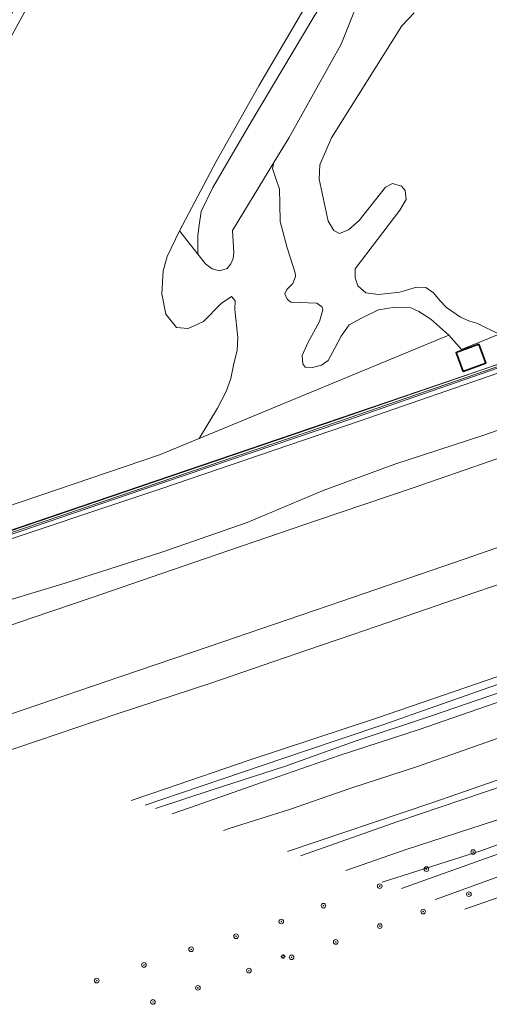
# Model space of a CAD drawing. Extents: x 152761 to 155748, y 459947 to 462743.
# Tile 46 of 256: x 153806 to 153887, y 460088 to 460258. Entities that reach past the tile are written whole.
import ezdxf

# ---------------------------------------------------------------- set-up
doc = ezdxf.new("R2010")
doc.units = 0
doc.header["$LTSCALE"] = 0.75
doc.layers.get('0').update_dxf_attribs({"linetype": 'CONTINUOUS'})
for name, color, linetype, lineweight in [('B-RO-GR-BEPLANTING_CULTUUR_BOSPLANTSOEN-GV', 251, 'CONTINUOUS', 18), ('B-RO-GR-BOOM-S', 96, 'CONTINUOUS', 25), ('B-RO-GR-BOS_GEMENGD-GV', 251, 'CONTINUOUS', 13), ('B-RO-GR-BOS_LOOF-GV', 251, 'CONTINUOUS', 13), ('B-RO-GR-GRAS-GV', 251, 'CONTINUOUS', 13), ('B-RO-GR-GROENVOORZIENING-GV', 251, 'CONTINUOUS', 18), ('B-RO-GR-STRUIK-GV', 251, 'CONTINUOUS', 13), ('B-RO-IE-TERREINAFSCHEIDING_KUNSTMATIG_HEKWERK-G', 251, 'IE-TERREINAFSCHEIDING-KUNSTMATIG', 18), ('B-RO-IE-TERREINAFSCHEIDING_KUNSTMATIG_MUUR-GV', 251, 'CONTINUOUS', 18), ('B-RO-KL-ET_LS_OV_LICHTMAST-S', 251, 'CONTINUOUS', 25), ('B-RO-KW-KUNSTWERK_GELUIDSWERING_SCHERM-G', 251, 'CONTINUOUS', 18), ('B-RO-OG-BEBOUWING-GV', 6, 'CONTINUOUS', 35), ('B-RO-OG-TERREIN_CULTUURSCHEIDING-GV', 251, 'CONTINUOUS', 18), ('B-RO-VH-VERHARDING_ASFALT-GV', 251, 'CONTINUOUS', 18), ('B-RO-VH-VERHARDING_GESLOTEN-GV', 251, 'CONTINUOUS', 18)]:
    doc.layers.add(name, color=color, linetype=linetype, lineweight=lineweight)
doc.linetypes.add('IE-TERREINAFSCHEIDING-KUNSTMATIG', pattern='A,4,[82,NLCS.SHX,S=0.75,R=90,X=0,Y=0],4,-2', length=10)

# ---------------------------------------------------------------- blocks, each defined once
blk = doc.blocks.new('SKL-ET_OV_LICHTMAST-SO')
at = {"color": 0, "linetype": 'ByBlock', "lineweight": 18}
for points in [[(-1.25, 0), (-2, 0)], [(-1.41, 1.41), (-0.88, 0.88)], [(0, 2), (0, 1.25)], [(0.88, 0.88), (1.41, 1.41)], [(2, 0), (1.25, 0)], [(-1.41, -1.41), (-0.88, -0.88)], [(0, -1.25), (0, -2)], [(0.88, -0.88), (1.41, -1.41)]]:
    blk.add_lwpolyline(points, dxfattribs=at)
blk.add_circle((0, 0), 1, dxfattribs=at)
blk = doc.blocks.new('SGR-BOOM_01-SO')
at = {"linetype": 'ByBlock', "lineweight": 18}
h = blk.add_hatch(color=0, dxfattribs=at)
h.dxf.hatch_style = 1
edge = h.paths.add_edge_path()
edge.add_arc((0, 0), 0.25, 0, 360)
at = {"color": 0, "linetype": 'ByBlock', "lineweight": 18}
for radius in [2, 0.25]:
    blk.add_circle((0, 0), radius, dxfattribs=at)

msp = doc.modelspace()

# ---------------------------------------------------------------- linework, layer by layer
at = {"layer": 'B-RO-GR-BEPLANTING_CULTUUR_BOSPLANTSOEN-GV', "flags": 128}
msp.add_lwpolyline([(153892.991, 460101.586), (153896.193, 460102.813), (153910.962, 460107.956), (153920.951, 460110.64), (153921.076, 460110.674), (153922.301, 460112.317), (153923.006, 460113.664), (153922.547, 460115.414), (153921.676, 460118.42), (153883.025, 460104.835)], dxfattribs=at)
at = {"layer": 'B-RO-GR-BOS_GEMENGD-GV', "flags": 128}
for points in [[(153874.298, 460268.619), (153864.333, 460275.36), (153854.526, 460258.383), (153847.602, 460246.544), (153840.224, 460233.567), (153833.905, 460221.639), (153837.103, 460217.578), (153837.099, 460220.785), (153837.317, 460222.6), (153837.682, 460224.954), (153839.688, 460229.076), (153846, 460239.946), (153857.206, 460258.741), (153864.45, 460270.005), (153865.038, 460270.349), (153865.626, 460270.521), (153873.712, 460267.101)], [(153873.712, 460267.101), (153865.626, 460270.521), (153865.038, 460270.349), (153864.45, 460270.005), (153857.206, 460258.741), (153846, 460239.946), (153839.688, 460229.076), (153837.682, 460224.954), (153837.317, 460222.6), (153837.099, 460220.785), (153837.103, 460217.578), (153838.402, 460215.928), (153839.52, 460215.097), (153840.813, 460214.726), (153842.105, 460215.144), (153842.761, 460215.955), (153843.132, 460216.832), (153843.284, 460217.883), (153843.045, 460221.645), (153850.153, 460233.356), (153852.777, 460237.68), (153861.754, 460253.768), (153866.173, 460264.805), (153872.604, 460264.229)], [(153849.942, 460232.336), (153850.153, 460233.356), (153843.045, 460221.645), (153843.284, 460217.883), (153843.132, 460216.832), (153842.761, 460215.955), (153842.105, 460215.144), (153840.813, 460214.726), (153839.52, 460215.097), (153838.402, 460215.928), (153837.103, 460217.578), (153833.905, 460221.639), (153831.818, 460217.191), (153831.099, 460214.737), (153830.885, 460210.772), (153831.59, 460207.247), (153833.433, 460204.949), (153835.426, 460204.798), (153838.031, 460206.006), (153841.115, 460209.12), (153842.888, 460210.283), (153843.48, 460209.583), (153843.438, 460208.094), (153843.948, 460203.254), (153843.819, 460200.998), (153843.275, 460198.763), (153842.774, 460196.222), (153841.967, 460193.943), (153840.481, 460191.093), (153837.332, 460185.871), (153880.231, 460203.629), (153877.16, 460206.416), (153875.122, 460207.749), (153873.719, 460208.339), (153871.047, 460208.445), (153868.134, 460208.025), (153865.333, 460206.642), (153863.139, 460205.412), (153861.74, 460203.461), (153860.67, 460201.401), (153859.489, 460199.275), (153858.373, 460198.463), (153856.819, 460198.067), (153855.548, 460198.153), (153855.153, 460198.744), (153855.02, 460200.168), (153856.003, 460202.337), (153857.992, 460206.019), (153858.602, 460208.035), (153858.448, 460208.495), (153857.528, 460209.173), (153853.059, 460209.32), (153852.445, 460209.845), (153852.028, 460210.787), (153852.4, 460211.488), (153853.428, 460212.519), (153853.886, 460213.768), (153853.819, 460214.381), (153852.434, 460218.672), (153851.246, 460223.227), (153851.176, 460226.249), (153851.151, 460228.79), (153850.514, 460230.629)]]:
    msp.add_lwpolyline(points, close=True, dxfattribs=at)
for points in [[(153874.269, 460259.132), (153872.191, 460256.874), (153860.059, 460237.628), (153858.072, 460232.96), (153857.943, 460230.528), (153859.486, 460223.302), (153860.473, 460221.661), (153861.438, 460221.18), (153863.014, 460221.796), (153864.83, 460223.375), (153869.356, 460229.119), (153870.582, 460229.756), (153872.138, 460229.298), (153872.73, 460228.532), (153872.929, 460226.977), (153871.815, 460225.158), (153864.139, 460215.095), (153864.141, 460213.518), (153864.603, 460212.138), (153865.962, 460210.957), (153868.131, 460210.675), (153871.854, 460211.03), (153874.679, 460211.932), (153876.321, 460211.868), (153877.615, 460210.95), (153878.712, 460209.615), (153879.852, 460208.434), (153882.263, 460206.729), (153883.688, 460206.139), (153885.177, 460205.677), (153888.923, 460203.833)], [(154046.905, 460173.69), (154025.639, 460165.878), (154010.092, 460160.221), (154000.139, 460156.472), (154000, 460156.42), (153989.92, 460152.628), (153964.935, 460143.441), (153944.17, 460136.066), (153905.592, 460122.097), (153885.936, 460114.941), (153868.763, 460109.484)], [(153872.135, 460108.385), (153899.426, 460118.157), (153923.041, 460126.585), (153959.785, 460140.06), (153976.944, 460146.328), (153985.064, 460149.337), (153999.875, 460154.826), (154000, 460154.872), (154000.125, 460154.918), (154004.381, 460156.495), (154026.461, 460164.492), (154044.877, 460171.189)]]:
    msp.add_lwpolyline(points, dxfattribs=at)
at = {"layer": 'B-RO-GR-BOS_LOOF-GV', "flags": 128}
for points in [[(154038.057, 460262.563), (154034.442, 460255.781), (154030.598, 460254.313), (154030.401, 460254.205), (154029.567, 460253.75), (154016.16, 460248.594), (154014.676, 460248.063), (154008.207, 460245.769), (154000.129, 460242.906), (154000, 460242.86), (153959.146, 460228.344), (153928.289, 460218.782), (153922.682, 460217.052), (153897.986, 460207.623), (153888.923, 460203.833), (153882.439, 460201.214), (153880.231, 460203.629), (153837.332, 460185.871), (153830.473, 460183.031), (153795.02, 460171.031)], [(153796.957, 460167.274), (153827.252, 460177.623), (153861.283, 460189.176), (153881.46, 460196.148), (153891.383, 460199.577), (153917.903, 460208.707), (153947.768, 460219.056), (153981.909, 460230.868), (154005.853, 460239.247), (154006.642, 460239.519), (154007.841, 460239.943), (154016.154, 460242.852), (154034.756, 460249.396), (154041.084, 460251.602), (154057.009, 460258.317)]]:
    msp.add_lwpolyline(points, dxfattribs=at)
msp.add_lwpolyline([(153882.706, 460197.389), (153881.51, 460200.657), (153885.413, 460202.086), (153886.61, 460198.817)], close=True, dxfattribs=at)
at = {"layer": 'B-RO-GR-GRAS-GV', "flags": 128}
for points in [[(153798.359, 460166.407), (153830.89, 460177.263), (153864.839, 460188.833), (153902.122, 460201.774), (153950.017, 460218.101), (153980.307, 460228.775), (154004.54, 460237.062), (154016.561, 460241.318), (154031.311, 460246.317), (154046.108, 460252.042), (154064.373, 460259.896), (154072.171, 460263.127), (154071.839, 460264.004), (154057.254, 460257.742), (154041.309, 460251.018), (154034.962, 460248.806), (154016.36, 460242.262), (153982.114, 460230.278), (153947.972, 460218.465), (153918.107, 460208.117), (153891.587, 460198.986), (153861.485, 460188.585), (153827.454, 460177.032), (153797.159, 460166.683)], [(154064.373, 460259.896), (154046.108, 460252.042), (154031.311, 460246.317), (154016.561, 460241.318), (154004.54, 460237.062), (153980.307, 460228.775), (153950.017, 460218.101), (153902.122, 460201.774), (153864.839, 460188.833), (153830.89, 460177.263), (153798.359, 460166.407)], [(153799.366, 460156.464), (153814.249, 460160.975), (153830.895, 460166.305), (153845.566, 460171.418), (153858.625, 460176.901), (153870.99, 460181.475), (153886.108, 460186.356), (153895.673, 460189.722), (153904.744, 460192.9), (153913.013, 460195.803), (153921.726, 460198.514), (153931.677, 460202.038), (153942.52, 460205.605), (153954.747, 460209.945), (153966.789, 460214.18), (153980.194, 460218.846), (153993.865, 460223.686), (154007.702, 460228.306), (154020.742, 460232.995), (154033.655, 460237.471), (154046.071, 460241.814)], [(154048.254, 460198.642), (154033.622, 460193.448), (154019.053, 460188.339), (154004.492, 460183.326), (153988.859, 460177.936), (153973.985, 460172.755), (153959.058, 460167.819), (153943.82, 460162.545), (153929.517, 460157.59), (153914.944, 460152.454), (153903.105, 460148.447), (153887.127, 460142.981), (153868.907, 460136.56), (153855.597, 460132.122), (153837.467, 460125.97), (153828.002, 460122.772)], [(154054.836, 460198.614), (154041.99, 460194.633), (154030.59, 460190.73), (154018.711, 460186.604), (154006.302, 460182.332), (153992.421, 460177.37), (153979.086, 460172.914), (153965.294, 460168.204), (153952.658, 460163.7), (153940.874, 460159.606), (153927.465, 460154.771), (153916.696, 460151.152), (153910.204, 460149.008), (153903.338, 460147.015), (153891.298, 460142.966), (153877.119, 460138.09), (153864.12, 460133.784), (153851.985, 460129.432), (153839.715, 460125.454), (153829.778, 460122.193)], [(153829.778, 460122.193), (153839.715, 460125.454), (153851.985, 460129.432), (153864.12, 460133.784), (153877.119, 460138.09), (153891.298, 460142.966), (153903.338, 460147.015), (153910.204, 460149.008), (153916.696, 460151.152), (153927.465, 460154.771), (153940.874, 460159.606), (153952.658, 460163.7), (153965.294, 460168.204), (153979.086, 460172.914), (153992.421, 460177.37), (154006.302, 460182.332), (154018.711, 460186.604), (154030.59, 460190.73), (154041.99, 460194.633), (154054.836, 460198.614)], [(153832.68, 460121.247), (153835.662, 460122.286), (153848.214, 460126.739), (153861.385, 460131.309), (153875.168, 460135.77), (153886.763, 460139.805), (153898.469, 460143.843), (153903.782, 460145.923), (153911.918, 460148.788), (153921.959, 460152.142), (153930.816, 460155.255), (153940.377, 460158.546), (153950.482, 460162.066), (153959.834, 460165.354), (153969.978, 460168.913), (153980.533, 460172.462), (153990.443, 460175.735), (154002.747, 460180.169), (154012.145, 460183.275), (154027.519, 460188.777), (154040.32, 460193.177), (154053.431, 460197.074)], [(153854.728, 460114.06), (153871.464, 460119.944), (153901.272, 460130.017), (153942.862, 460144.309), (153981.461, 460157.434), (153986.646, 460159.429), (154013.291, 460168.413), (154049.626, 460180.214), (154085.331, 460191.743), (154097.932, 460195.22), (154097.298, 460196.893), (154076.745, 460190.424), (154053.916, 460183.19), (154027.931, 460174.574), (154021.484, 460172.388), (154006.432, 460167.282), (153981.087, 460158.834), (153970.751, 460155.348), (153939.045, 460144.82), (153908.232, 460133.886), (153877.324, 460123.163), (153852.487, 460114.79)], [(153862.529, 460111.516), (153872.771, 460115.065), (153919.883, 460130.409), (153983.341, 460151.167), (154005.845, 460159.105), (154027.539, 460167.067), (154049.077, 460174.995), (154063.823, 460180.61), (154069.697, 460182.956), (154078.084, 460186.407), (154087.827, 460190.619), (154095.425, 460193.575), (154098.139, 460194.676), (154097.932, 460195.22), (154085.331, 460191.743), (154049.626, 460180.214), (154013.291, 460168.413), (153986.646, 460159.429), (153981.461, 460157.434), (153942.862, 460144.309), (153901.272, 460130.017), (153871.464, 460119.944), (153854.728, 460114.06)], [(153898.469, 460143.843), (153886.763, 460139.805), (153875.168, 460135.77), (153861.385, 460131.309), (153848.214, 460126.739), (153835.662, 460122.286), (153832.68, 460121.247)], [(153841.481, 460118.378), (153842.66, 460118.779), (153852.864, 460122.007), (153863.564, 460125.722), (153874.712, 460129.365), (153882.869, 460132.209), (153894.086, 460136.199)]]:
    msp.add_lwpolyline(points, dxfattribs=at)
at = {"layer": 'B-RO-GR-GROENVOORZIENING-GV', "flags": 128}
msp.add_lwpolyline([(153787.547, 460223.45), (153798.249, 460242.857), (153810.93, 460266.033), (153823.401, 460288.946), (153827.08, 460294.182), (153829.084, 460297.371), (153829.149, 460297.474), (153826.171, 460294.717), (153813.47, 460274.377), (153804.707, 460258.273), (153791.424, 460235.862), (153776.156, 460209.642), (153763.208, 460187.231), (153767.435, 460185.348), (153769.09, 460188.661), (153773.058, 460196.602), (153783.921, 460216.479), (153785.606, 460218.846)], close=True, dxfattribs=at)
for points in [[(154046.071, 460241.814), (154033.655, 460237.471), (154020.742, 460232.995), (154007.702, 460228.306), (153993.865, 460223.686), (153980.194, 460218.846), (153966.789, 460214.18), (153954.747, 460209.945), (153942.52, 460205.605), (153931.677, 460202.038), (153921.726, 460198.514), (153913.013, 460195.803), (153904.744, 460192.9), (153895.673, 460189.722), (153886.108, 460186.356), (153870.99, 460181.475), (153858.625, 460176.901), (153845.566, 460171.418), (153830.895, 460166.305), (153814.249, 460160.975), (153799.366, 460156.464)], [(153796.977, 460151.066), (153808.582, 460154.997), (153818.907, 460158.52), (153829.027, 460162), (153840.245, 460165.84), (153851.318, 460169.657), (153857.32, 460171.711), (153874.265, 460177.419), (153891.517, 460183.375), (153911.22, 460190.399), (153927.766, 460196.099), (153951.075, 460204.217), (153969.898, 460210.773), (153991.522, 460218.241), (154009.961, 460224.692), (154026.605, 460230.437), (154040.633, 460235.242), (154049.443, 460238.213)], [(154044.799, 460220.937), (154009.863, 460208.929), (153999.078, 460205.198), (153983.408, 460199.778), (153968.765, 460194.714), (153956.62, 460190.514), (153936.101, 460183.423), (153921.797, 460178.482), (153912.116, 460175.155), (153899.223, 460170.762), (153882.891, 460165.123), (153861.851, 460157.861), (153854.811, 460155.436), (153839.038, 460150.087), (153823.67, 460144.835), (153809.58, 460140.035), (153795.396, 460135.215)], [(153802.678, 460131.514), (153823.036, 460138.445), (153839.471, 460143.789), (153846.496, 460146.208), (153855.807, 460149.429), (153863.729, 460152.12), (153869.784, 460154.188), (153884.56, 460159.283), (153901.491, 460165.036), (153913.666, 460169.271), (153916.724, 460170.333), (153924.211, 460172.892), (153931.969, 460175.745), (153942.492, 460179.314), (153960.407, 460185.593), (153979.452, 460192.176), (153998.875, 460198.919), (154012.357, 460203.574), (154024.494, 460207.769), (154037.849, 460212.464), (154050.938, 460216.98)], [(154051.086, 460201.167), (154037.009, 460196.325), (154019.015, 460189.831), (153997.818, 460182.564), (153983.752, 460177.764), (153961.98, 460170.16), (153943.234, 460163.687), (153922.131, 460156.45), (153907.846, 460151.58), (153886.858, 460144.284), (153868.003, 460137.812), (153845.897, 460130.526), (153831.495, 460125.539), (153825.613, 460123.551)], [(153828.002, 460122.772), (153837.467, 460125.97), (153855.597, 460132.122), (153868.907, 460136.56), (153887.127, 460142.981), (153903.105, 460148.447), (153914.944, 460152.454), (153929.517, 460157.59), (153943.82, 460162.545), (153959.058, 460167.819), (153973.985, 460172.755), (153988.859, 460177.936), (154004.492, 460183.326), (154019.053, 460188.339), (154033.622, 460193.448), (154048.254, 460198.642)]]:
    msp.add_lwpolyline(points, dxfattribs=at)
at = {"layer": 'B-RO-GR-STRUIK-GV', "flags": 128}
for points in [[(153852.487, 460114.79), (153877.324, 460123.163), (153908.232, 460133.886), (153939.045, 460144.82), (153970.751, 460155.348), (153981.087, 460158.834), (154006.432, 460167.282), (154021.484, 460172.388), (154027.931, 460174.574), (154053.916, 460183.19)], [(153894.086, 460136.199), (153882.869, 460132.209), (153874.712, 460129.365), (153863.564, 460125.722), (153852.864, 460122.007), (153842.66, 460118.779), (153841.481, 460118.378)]]:
    msp.add_lwpolyline(points, dxfattribs=at)
at = {"layer": 'B-RO-IE-TERREINAFSCHEIDING_KUNSTMATIG_HEKWERK-G', "flags": 128}
msp.add_lwpolyline([(154006.642, 460239.519), (153949.26, 460219.75), (153888.298, 460198.518), (153835.053, 460180.348), (153777.429, 460160.753), (153738.892, 460147.3), (153737.693, 460151.282)], dxfattribs=at)
at = {"layer": 'B-RO-IE-TERREINAFSCHEIDING_KUNSTMATIG_MUUR-GV', "flags": 128}
for points in [[(153797.159, 460166.683), (153827.454, 460177.032), (153861.485, 460188.585), (153891.587, 460198.986), (153918.107, 460208.117), (153947.972, 460218.465), (153982.114, 460230.278), (154016.36, 460242.262), (154034.962, 460248.806), (154041.309, 460251.018), (154057.254, 460257.742), (154071.839, 460264.004)], [(154057.009, 460258.317), (154041.084, 460251.602), (154034.756, 460249.396), (154016.154, 460242.852), (154007.841, 460239.943), (154006.642, 460239.519), (154005.853, 460239.247), (153981.909, 460230.868), (153947.768, 460219.056), (153917.903, 460208.707), (153891.383, 460199.577), (153881.46, 460196.148), (153861.283, 460189.176), (153827.252, 460177.623), (153796.957, 460167.274)]]:
    msp.add_lwpolyline(points, dxfattribs=at)
at = {"layer": 'B-RO-KW-KUNSTWERK_GELUIDSWERING_SCHERM-G', "flags": 128}
msp.add_lwpolyline([(153741.853, 460148.334), (153762.497, 460155.123), (153796.743, 460166.892), (153827.364, 460177.286), (153861.284, 460188.795), (153891.55, 460199.218), (153917.855, 460208.348), (153947.867, 460218.757), (153982.04, 460230.495), (154015.344, 460242.143), (154034.487, 460248.949), (154041.227, 460251.361), (154057.127, 460257.981), (154071.715, 460264.331)], dxfattribs=at)
at = {"layer": 'B-RO-OG-BEBOUWING-GV', "flags": 128}
msp.add_lwpolyline([(153882.706, 460197.389), (153886.61, 460198.817), (153885.413, 460202.086), (153881.51, 460200.657)], close=True, dxfattribs=at)
at = {"layer": 'B-RO-OG-TERREIN_CULTUURSCHEIDING-GV', "flags": 128}
for points in [[(153810.93, 460266.033), (153798.249, 460242.857)], [(153866.173, 460264.805), (153861.754, 460253.768), (153852.777, 460237.68), (153850.153, 460233.356), (153849.942, 460232.336), (153850.514, 460230.629), (153851.151, 460228.79), (153851.176, 460226.249), (153851.246, 460223.227), (153852.434, 460218.672), (153853.819, 460214.381), (153853.886, 460213.768), (153853.428, 460212.519), (153852.4, 460211.488), (153852.028, 460210.787), (153852.445, 460209.845), (153853.059, 460209.32), (153857.528, 460209.173), (153858.448, 460208.495), (153858.602, 460208.035), (153857.992, 460206.019), (153856.003, 460202.337), (153855.02, 460200.168), (153855.153, 460198.744), (153855.548, 460198.153), (153856.819, 460198.067), (153858.373, 460198.463), (153859.489, 460199.275), (153860.67, 460201.401), (153861.74, 460203.461), (153863.139, 460205.412), (153865.333, 460206.642), (153868.134, 460208.025), (153871.047, 460208.445), (153873.719, 460208.339), (153875.122, 460207.749), (153877.16, 460206.416), (153880.231, 460203.629), (153882.439, 460201.214), (153888.923, 460203.833), (153885.177, 460205.677), (153883.688, 460206.139), (153882.263, 460206.729), (153879.852, 460208.434), (153878.712, 460209.615), (153877.615, 460210.95), (153876.321, 460211.868), (153874.679, 460211.932), (153871.854, 460211.03), (153868.131, 460210.675), (153865.962, 460210.957), (153864.603, 460212.138), (153864.141, 460213.518), (153864.139, 460215.095), (153871.815, 460225.158), (153872.929, 460226.977), (153872.73, 460228.532), (153872.138, 460229.298), (153870.582, 460229.756), (153869.356, 460229.119), (153864.83, 460223.375), (153863.014, 460221.796), (153861.438, 460221.18), (153860.473, 460221.661), (153859.486, 460223.302), (153857.943, 460230.528), (153858.072, 460232.96), (153860.059, 460237.628), (153872.191, 460256.874), (153874.269, 460259.132)], [(153795.02, 460171.031), (153830.473, 460183.031), (153837.332, 460185.871), (153840.481, 460191.093), (153841.967, 460193.943), (153842.774, 460196.222), (153843.275, 460198.763), (153843.819, 460200.998), (153843.948, 460203.254), (153843.438, 460208.094), (153843.48, 460209.583), (153842.888, 460210.283), (153841.115, 460209.12), (153838.031, 460206.006), (153835.426, 460204.798), (153833.433, 460204.949), (153831.59, 460207.247), (153830.885, 460210.772), (153831.099, 460214.737), (153831.818, 460217.191), (153833.905, 460221.639), (153840.224, 460233.567), (153847.602, 460246.544), (153854.526, 460258.383)], [(154049.077, 460174.995), (154027.539, 460167.067), (154005.845, 460159.105), (153983.341, 460151.167), (153919.883, 460130.409), (153872.771, 460115.065), (153862.529, 460111.516)], [(153868.763, 460109.484), (153885.936, 460114.941), (153905.592, 460122.097), (153944.17, 460136.066), (153964.935, 460143.441), (153989.92, 460152.628), (154000, 460156.42), (154000.139, 460156.472), (154010.092, 460160.221), (154025.639, 460165.878), (154046.905, 460173.69)], [(153978.03, 460142.486), (153977.363, 460142.828), (153976.803, 460142.661), (153973.571, 460141.1), (153966.906, 460138.624), (153944.159, 460130.445), (153913.612, 460119.478), (153878.612, 460106.736), (153877.912, 460106.502)], [(153883.025, 460104.835), (153921.676, 460118.42), (153947.126, 460127.688), (153970.547, 460135.993), (153973.607, 460136.597), (153975.752, 460137.508), (153976.002, 460137.421), (153976.238, 460137.364), (153978.573, 460141.341), (153978.573, 460141.633), (153978.385, 460142.049), (153978.03, 460142.486)]]:
    msp.add_lwpolyline(points, dxfattribs=at)
at = {"layer": 'B-RO-VH-VERHARDING_ASFALT-GV', "flags": 128}
msp.add_lwpolyline([(153877.912, 460106.502), (153878.612, 460106.736), (153913.612, 460119.478), (153944.159, 460130.445), (153966.906, 460138.624), (153973.571, 460141.1), (153976.803, 460142.661), (153977.363, 460142.828), (153986.626, 460145.593), (153985.064, 460149.337), (153976.944, 460146.328), (153959.785, 460140.06), (153923.041, 460126.585), (153899.426, 460118.157), (153872.135, 460108.385)], dxfattribs=at)
at = {"layer": 'B-RO-VH-VERHARDING_GESLOTEN-GV', "flags": 128}
for points in [[(154049.443, 460238.213), (154040.633, 460235.242), (154026.605, 460230.437), (154009.961, 460224.692), (153991.522, 460218.241), (153969.898, 460210.773), (153951.075, 460204.217), (153927.766, 460196.099), (153911.22, 460190.399), (153891.517, 460183.375), (153874.265, 460177.419), (153857.32, 460171.711), (153851.318, 460169.657), (153840.245, 460165.84), (153829.027, 460162), (153818.907, 460158.52), (153808.582, 460154.997), (153796.977, 460151.066)], [(153795.396, 460135.215), (153809.58, 460140.035), (153823.67, 460144.835), (153839.038, 460150.087), (153854.811, 460155.436), (153861.851, 460157.861), (153882.891, 460165.123), (153899.223, 460170.762), (153912.116, 460175.155), (153921.797, 460178.482), (153936.101, 460183.423), (153956.62, 460190.514), (153968.765, 460194.714), (153983.408, 460199.778), (153999.078, 460205.198), (154009.863, 460208.929), (154044.799, 460220.937)], [(154050.938, 460216.98), (154037.849, 460212.464), (154024.494, 460207.769), (154012.357, 460203.574), (153998.875, 460198.919), (153979.452, 460192.176), (153960.407, 460185.593), (153942.492, 460179.314), (153931.969, 460175.745), (153924.211, 460172.892), (153916.724, 460170.333), (153913.666, 460169.271), (153901.491, 460165.036), (153884.56, 460159.283), (153869.784, 460154.188), (153863.729, 460152.12), (153855.807, 460149.429), (153846.496, 460146.208), (153839.471, 460143.789), (153823.036, 460138.445), (153802.678, 460131.514)], [(153825.613, 460123.551), (153831.495, 460125.539), (153845.897, 460130.526), (153868.003, 460137.812), (153886.858, 460144.284), (153907.846, 460151.58), (153922.131, 460156.45), (153943.234, 460163.687), (153961.98, 460170.16), (153983.752, 460177.764), (153997.818, 460182.564), (154019.015, 460189.831), (154037.009, 460196.325), (154051.086, 460201.167)]]:
    msp.add_lwpolyline(points, dxfattribs=at)

# ---------------------------------------------------------------- block references
at = {"layer": 'B-RO-GR-BOOM-S', "xscale": 0.2, "yscale": 0.2, "zscale": 0.2}
for p in [(153884.445, 460114.686), (153876.409, 460111.75), (153868.374, 460108.814), (153883.705, 460107.435), (153858.697, 460105.452), (153875.843, 460104.436), (153851.441, 460102.732), (153868.384, 460101.943), (153843.665, 460100.189), (153860.814, 460099.205), (153835.929, 460097.945), (153853.214, 460096.564), (153827.809, 460095.251), (153845.874, 460094.273), (153819.689, 460092.557), (153837.09, 460091.31), (153829.364, 460088.876)]:
    msp.add_blockref('SGR-BOOM_01-SO', p, dxfattribs=at)
at = {"layer": 'B-RO-KL-ET_LS_OV_LICHTMAST-S', "xscale": 0.2, "yscale": 0.2, "zscale": 0.2}
msp.add_blockref('SKL-ET_OV_LICHTMAST-SO', (153851.736, 460096.681), dxfattribs=at)

doc.saveas('drawing.dxf')
